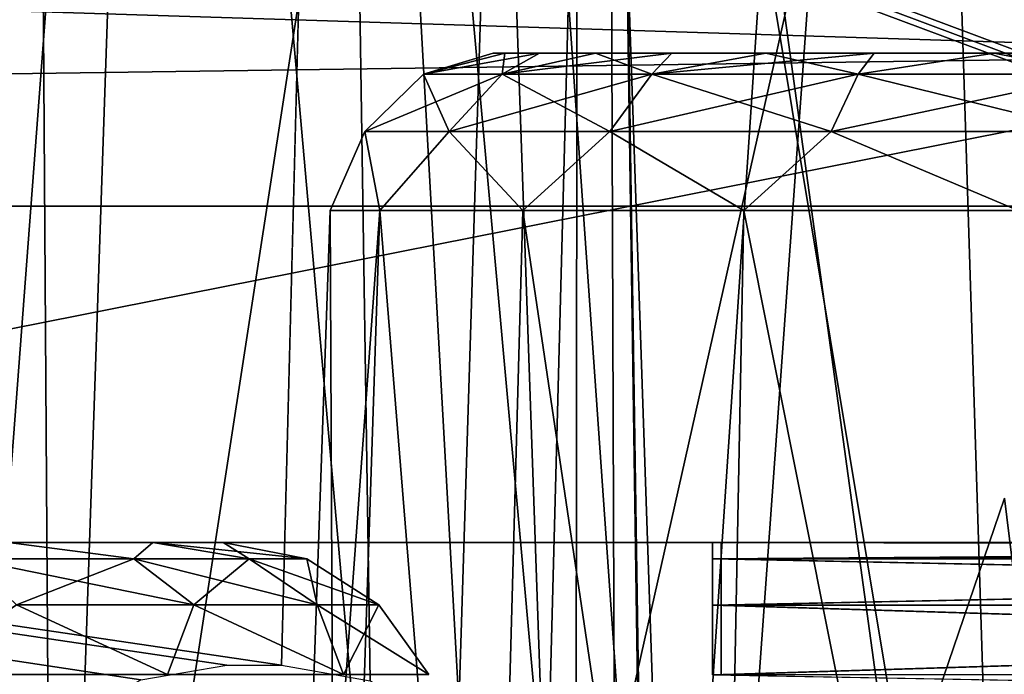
# Model space of a CAD drawing. Header units: millimetres. Extents: x -75 to 75, y -5 to 37.
# Tile 148 of 175: x 54.28 to 57.3, y 5.6 to 7.6. Entities that reach past the tile are written whole.
import ezdxf

# ---------------------------------------------------------------- set-up
doc = ezdxf.new("R2010")
doc.units = ezdxf.units.MM
doc.header["$LTSCALE"] = 101.851852
for name, color, linetype in [('106', 7, 'CONTINUOUS'), ('110', 7, 'CONTINUOUS'), ('14', 7, 'CONTINUOUS'), ('153', 7, 'CONTINUOUS'), ('157', 7, 'CONTINUOUS'), ('16', 7, 'CONTINUOUS'), ('161', 7, 'CONTINUOUS'), ('173', 7, 'CONTINUOUS'), ('175', 7, 'CONTINUOUS'), ('187', 7, 'CONTINUOUS'), ('197', 7, 'CONTINUOUS'), ('212', 7, 'CONTINUOUS'), ('223', 7, 'CONTINUOUS'), ('224', 7, 'CONTINUOUS'), ('225', 7, 'CONTINUOUS'), ('226', 7, 'CONTINUOUS'), ('238', 7, 'CONTINUOUS'), ('239', 7, 'CONTINUOUS'), ('240', 7, 'CONTINUOUS'), ('241', 7, 'CONTINUOUS'), ('285', 7, 'CONTINUOUS'), ('49', 7, 'CONTINUOUS'), ('51', 7, 'CONTINUOUS'), ('6', 7, 'CONTINUOUS'), ('8', 7, 'CONTINUOUS')]:
    doc.layers.add(name, color=color, linetype=linetype)

msp = doc.modelspace()

# ---------------------------------------------------------------- linework, layer by layer
at = {"layer": '106', "color": 251, "linetype": 'Continuous', "true_color": 0x464b4f}
for points in [[(54.6895, 6, 14.6421), (54.2463, 6, -41.3687), (54.2463, 6, 15.3687), (54.6895, 6, 14.6421)], [(54.6895, 6, -40.6421), (54.2463, 6, -41.3687), (54.6895, 6, 14.6421), (54.6895, 6, -40.6421)], [(54.9045, 6, -39.8187), (54.6895, 6, -40.6421), (54.922, 6, -22.9569), (54.9045, 6, -39.8187)], [(54.9045, 6, 13.8187), (54.6895, 6, -40.6421), (54.6895, 6, 14.6421), (54.9045, 6, 13.8187)], [(54.9045, 6, 13.8187), (54.922, 6, -3.0431), (54.6895, 6, -40.6421), (54.9045, 6, 13.8187)], [(54.922, 6, -20.0431), (54.922, 6, -22.9569), (54.6895, 6, -40.6421), (54.922, 6, -20.0431)], [(54.922, 6, -5.9569), (54.6895, 6, -40.6421), (54.922, 6, -3.0431), (54.922, 6, -5.9569)], [(54.922, 6, -5.9569), (54.922, 6, -20.0431), (54.6895, 6, -40.6421), (54.922, 6, -5.9569)], [(54.922, 6, -37.0431), (54.9045, 6, -39.8187), (54.922, 6, -22.9569), (54.922, 6, -37.0431)], [(54.9876, 6, -37.4459), (54.9045, 6, -39.8187), (54.922, 6, -37.0431), (54.9876, 6, -37.4459)], [(55.0454, 6, -39.3604), (54.9045, 6, -39.8187), (54.9876, 6, -37.4459), (55.0454, 6, -39.3604)], [(54.922, 6, 11.0431), (54.922, 6, -3.0431), (54.9045, 6, 13.8187), (54.922, 6, 11.0431)], [(55.0454, 6, 13.3604), (54.922, 6, 11.0431), (54.9045, 6, 13.8187), (55.0454, 6, 13.3604)], [(54.9876, 6, -20.4459), (54.922, 6, -22.9569), (54.922, 6, -20.0431), (54.9876, 6, -20.4459)], [(54.9876, 6, -22.5541), (54.922, 6, -22.9569), (54.9876, 6, -20.4459), (54.9876, 6, -22.5541)], [(54.9876, 6, -5.5541), (54.922, 6, -5.9569), (54.9876, 6, -3.4459), (54.9876, 6, -5.5541)], [(54.9876, 6, 11.4459), (54.922, 6, 11.0431), (55.0454, 6, 13.3604), (54.9876, 6, 11.4459)], [(54.9876, 6, -3.4459), (54.922, 6, -5.9569), (54.922, 6, -3.0431), (54.9876, 6, -3.4459)], [(55.1837, 6, -20.8182), (54.9876, 6, -22.5541), (54.9876, 6, -20.4459), (55.1837, 6, -20.8182)], [(55.1836, 6, -22.1818), (54.9876, 6, -22.5541), (55.1837, 6, -20.8182), (55.1836, 6, -22.1818)], [(55.1837, 6, -3.8182), (54.9876, 6, -5.5541), (54.9876, 6, -3.4459), (55.1837, 6, -3.8182)], [(55.1836, 6, -5.1818), (54.9876, 6, -5.5541), (55.1837, 6, -3.8182), (55.1836, 6, -5.1818)], [(55.1837, 6, -37.8182), (55.0454, 6, -39.3604), (54.9876, 6, -37.4459), (55.1837, 6, -37.8182)], [(55.1836, 6, 11.8182), (54.9876, 6, 11.4459), (55.0454, 6, 13.3604), (55.1836, 6, 11.8182)], [(55.3604, 6, -38.9652), (55.0454, 6, -39.3604), (55.1837, 6, -37.8182), (55.3604, 6, -38.9652)], [(55.3604, 6, 12.9652), (55.1836, 6, 11.8182), (55.0454, 6, 13.3604), (55.3604, 6, 12.9652)], [(55.5049, 6, -21.1278), (55.1836, 6, -22.1818), (55.1837, 6, -20.8182), (55.5049, 6, -21.1278)], [(55.5048, 6, -21.8722), (55.1836, 6, -22.1818), (55.5049, 6, -21.1278), (55.5048, 6, -21.8722)], [(55.5049, 6, -4.1278), (55.1836, 6, -5.1818), (55.1837, 6, -3.8182), (55.5049, 6, -4.1278)], [(55.5048, 6, -4.8722), (55.1836, 6, -5.1818), (55.5049, 6, -4.1278), (55.5048, 6, -4.8722)], [(55.5048, 6, 12.1278), (55.1836, 6, 11.8182), (55.3604, 6, 12.9652), (55.5048, 6, 12.1278)], [(55.5049, 6, -38.1278), (55.3604, 6, -38.9652), (55.1837, 6, -37.8182), (55.5049, 6, -38.1278)], [(55.8311, 6, -38.6884), (55.3604, 6, -38.9652), (55.5049, 6, -38.1278), (55.8311, 6, -38.6884)], [(55.8311, 6, 12.6884), (55.5048, 6, 12.1278), (55.3604, 6, 12.9652), (55.8311, 6, 12.6884)], [(55.9338, 6, -21.3378), (55.5048, 6, -21.8722), (55.5049, 6, -21.1278), (55.9338, 6, -21.3378)], [(55.9338, 6, -21.6622), (55.5048, 6, -21.8722), (55.9338, 6, -21.3378), (55.9338, 6, -21.6622)], [(55.9338, 6, -4.3378), (55.5048, 6, -4.8722), (55.5049, 6, -4.1278), (55.9338, 6, -4.3378)], [(55.9338, 6, -4.6622), (55.5048, 6, -4.8722), (55.9338, 6, -4.3378), (55.9338, 6, -4.6622)], [(55.9338, 6, 12.3378), (55.5048, 6, 12.1278), (55.8311, 6, 12.6884), (55.9338, 6, 12.3378)], [(55.9338, 6, -38.3378), (55.8311, 6, -38.6884), (55.5049, 6, -38.1278), (55.9338, 6, -38.3378)], [(56.4048, 6, -38.5869), (55.8311, 6, -38.6884), (55.9338, 6, -38.3378), (56.4048, 6, -38.5869)], [(56.4048, 6, 12.5869), (55.9338, 6, 12.3378), (55.8311, 6, 12.6884), (56.4048, 6, 12.5869)], [(56.4314, 6, -21.4131), (55.9338, 6, -21.6622), (55.9338, 6, -21.3378), (56.4314, 6, -21.4131)], [(56.4314, 6, -21.5869), (55.9338, 6, -21.6622), (56.4314, 6, -21.4131), (56.4314, 6, -21.5869)], [(56.4314, 6, -4.4131), (55.9338, 6, -4.6622), (55.9338, 6, -4.3378), (56.4314, 6, -4.4131)], [(56.4314, 6, -4.5869), (55.9338, 6, -4.6622), (56.4314, 6, -4.4131), (56.4314, 6, -4.5869)], [(56.4314, 6, -38.4131), (56.4048, 6, -38.5869), (55.9338, 6, -38.3378), (56.4314, 6, -38.4131)], [(56.4314, 6, 12.4131), (55.9338, 6, 12.3378), (56.4048, 6, 12.5869), (56.4314, 6, 12.4131)], [(63.2325, 6, -38.4131), (56.4048, 6, -38.5869), (56.4314, 6, -38.4131), (63.2325, 6, -38.4131)], [(63.2325, 6, -38.5869), (56.4048, 6, -38.5869), (63.2325, 6, -38.4131), (63.2325, 6, -38.5869)], [(63.2325, 6, 12.5869), (56.4314, 6, 12.4131), (56.4048, 6, 12.5869), (63.2325, 6, 12.5869)], [(63.2325, 6, -21.4131), (56.4314, 6, -21.5869), (56.4314, 6, -21.4131), (63.2325, 6, -21.4131)], [(63.2325, 6, -21.5869), (56.4314, 6, -21.5869), (63.2325, 6, -21.4131), (63.2325, 6, -21.5869)], [(63.2325, 6, -4.4131), (56.4314, 6, -4.5869), (56.4314, 6, -4.4131), (63.2325, 6, -4.4131)], [(63.2325, 6, -4.5869), (56.4314, 6, -4.5869), (63.2325, 6, -4.4131), (63.2325, 6, -4.5869)], [(63.2325, 6, 12.4131), (56.4314, 6, 12.4131), (63.2325, 6, 12.5869), (63.2325, 6, 12.4131)]]:
    msp.add_3dface(points, dxfattribs=at)
at = {"layer": '110', "color": 251, "linetype": 'Continuous', "true_color": 0x464b4f}
for points in [[(55.2331, 7.0174, 80), (55.3849, 7.0174, 79.0963), (55.0922, 2.9826, 80), (55.2331, 7.0174, 80)], [(55.0922, 2.9826, 80), (55.3849, 7.0174, 79.0963), (55.2515, 2.9826, 79.0509), (55.0922, 2.9826, 80)], [(55.2515, 2.9826, 80.9491), (55.2331, 7.0174, 80), (55.0922, 2.9826, 80), (55.2515, 2.9826, 80.9491)], [(55.3849, 7.0174, 80.9037), (55.2331, 7.0174, 80), (55.2515, 2.9826, 80.9491), (55.3849, 7.0174, 80.9037)], [(55.2515, 2.9826, 79.0509), (55.3849, 7.0174, 79.0963), (55.7118, 2.9826, 78.2058), (55.2515, 2.9826, 79.0509)], [(55.7118, 2.9826, 81.7942), (55.3849, 7.0174, 80.9037), (55.2515, 2.9826, 80.9491), (55.7118, 2.9826, 81.7942)], [(55.3849, 7.0174, 79.0963), (55.8234, 7.0174, 78.2918), (55.7118, 2.9826, 78.2058), (55.3849, 7.0174, 79.0963)], [(55.8234, 7.0174, 81.7082), (55.3849, 7.0174, 80.9037), (55.7118, 2.9826, 81.7942), (55.8234, 7.0174, 81.7082)], [(55.7118, 2.9826, 78.2058), (55.8234, 7.0174, 78.2918), (56.4227, 2.9826, 77.5572), (55.7118, 2.9826, 78.2058)], [(56.4227, 2.9826, 82.4428), (55.8234, 7.0174, 81.7082), (55.7118, 2.9826, 81.7942), (56.4227, 2.9826, 82.4428)], [(55.8234, 7.0174, 78.2918), (56.5007, 7.0174, 77.6746), (56.4227, 2.9826, 77.5572), (55.8234, 7.0174, 78.2918)], [(56.5007, 7.0174, 82.3254), (55.8234, 7.0174, 81.7082), (56.4227, 2.9826, 82.4428), (56.5007, 7.0174, 82.3254)], [(57.3064, 2.9826, 82.8238), (56.5007, 7.0174, 82.3254), (56.4227, 2.9826, 82.4428), (57.3064, 2.9826, 82.8238)], [(56.4227, 2.9826, 77.5572), (56.5007, 7.0174, 77.6746), (57.3064, 2.9826, 77.1762), (56.4227, 2.9826, 77.5572)], [(57.3424, 7.0174, 82.6876), (56.5007, 7.0174, 82.3254), (57.3064, 2.9826, 82.8238), (57.3424, 7.0174, 82.6876)], [(56.5007, 7.0174, 77.6746), (57.3424, 7.0174, 77.3124), (57.3064, 2.9826, 77.1762), (56.5007, 7.0174, 77.6746)]]:
    msp.add_3dface(points, dxfattribs=at)
at = {"layer": '14', "color": 251, "linetype": 'Continuous', "true_color": 0x565d62}
for points in [[(-58.6077, 7.0323, 96.607), (-58.9411, 32.5, 96.9404), (58.9411, 32.5, 96.9404), (-58.6077, 7.0323, 96.607)], [(-58.5539, 7.0314, 96.607), (-58.6077, 7.0323, 96.607), (58.9411, 32.5, 96.9404), (-58.5539, 7.0314, 96.607)], [(-58.5, 7.0311, 96.607), (-58.5539, 7.0314, 96.607), (58.9411, 32.5, 96.9404), (-58.5, 7.0311, 96.607)], [(-2.3593, 18.0402, 96.7511), (-58.5, 7.0311, 96.607), (58.9411, 32.5, 96.9404), (-2.3593, 18.0402, 96.7511)], [(2.5034, 7.0311, 96.607), (2.3593, 18.0402, 96.7511), (58.9411, 32.5, 96.9404), (2.5034, 7.0311, 96.607)], [(58.5, 7.0311, 96.607), (2.5034, 7.0311, 96.607), (58.9411, 32.5, 96.9404), (58.5, 7.0311, 96.607)]]:
    msp.add_3dface(points, dxfattribs=at)
at = {"layer": '153', "color": 251, "linetype": 'Continuous', "true_color": 0x464b4f}
for points in [[(58.5, 12.2105, 93.7391), (58.5, 7.4962, 93.5745), (49.483, 7.7807, 93.5844), (58.5, 12.2105, 93.7391)], [(49.483, 7.7807, 93.5844), (58.5, 7.4962, 93.5745), (48.4521, 7.3559, 93.5696), (49.483, 7.7807, 93.5844)], [(48.4521, 7.3559, 93.5696), (58.5, 7.4962, 93.5745), (34.7426, 2.7895, 93.4101), (48.4521, 7.3559, 93.5696)], [(58.5, 7.4962, 93.5745), (58.5, 2.7895, 93.4101), (34.7426, 2.7895, 93.4101), (58.5, 7.4962, 93.5745)]]:
    msp.add_3dface(points, dxfattribs=at)
at = {"layer": '157', "color": 251, "linetype": 'Continuous', "true_color": 0x464b4f}
for points in [[(53.994, 2.7895, 57), (54.7067, 12.2105, 53.6373), (54.3861, 2.7895, 53.5632), (53.994, 2.7895, 57)], [(54.323, 12.2105, 57), (54.7067, 12.2105, 53.6373), (53.994, 2.7895, 57), (54.323, 12.2105, 57)], [(54.3861, 2.7895, 60.4368), (54.323, 12.2105, 57), (53.994, 2.7895, 57), (54.3861, 2.7895, 60.4368)], [(54.7067, 12.2105, 60.3627), (54.323, 12.2105, 57), (54.3861, 2.7895, 60.4368), (54.7067, 12.2105, 60.3627)], [(55.5424, 2.7895, 63.6969), (54.7067, 12.2105, 60.3627), (54.3861, 2.7895, 60.4368), (55.5424, 2.7895, 63.6969)], [(54.7067, 12.2105, 53.6373), (55.838, 12.2105, 50.4476), (54.3861, 2.7895, 53.5632), (54.7067, 12.2105, 53.6373)], [(54.3861, 2.7895, 53.5632), (55.838, 12.2105, 50.4476), (55.5424, 2.7895, 50.3031), (54.3861, 2.7895, 53.5632)], [(55.838, 12.2105, 63.5524), (54.7067, 12.2105, 60.3627), (55.5424, 2.7895, 63.6969), (55.838, 12.2105, 63.5524)], [(55.5424, 2.7895, 50.3031), (57.6588, 12.2105, 47.5946), (57.4034, 2.7895, 47.3873), (55.5424, 2.7895, 50.3031)], [(57.4034, 2.7895, 66.6127), (55.838, 12.2105, 63.5524), (55.5424, 2.7895, 63.6969), (57.4034, 2.7895, 66.6127)], [(55.838, 12.2105, 50.4476), (57.6588, 12.2105, 47.5946), (55.5424, 2.7895, 50.3031), (55.838, 12.2105, 50.4476)], [(57.6588, 12.2105, 66.4054), (55.838, 12.2105, 63.5524), (57.4034, 2.7895, 66.6127), (57.6588, 12.2105, 66.4054)]]:
    msp.add_3dface(points, dxfattribs=at)
at = {"layer": '16', "color": 251, "linetype": 'Continuous', "true_color": 0x565d62}
for points in [[(58.6077, 7.0323, -96.607), (58.9411, 32.5, -96.9404), (2.487, 28.0402, -96.882), (58.6077, 7.0323, -96.607)], [(2.9458, 7.0311, -96.607), (58.5, 7.0311, -96.607), (2.487, 28.0402, -96.882), (2.9458, 7.0311, -96.607)], [(58.5, 7.0311, -96.607), (58.5539, 7.0314, -96.607), (2.487, 28.0402, -96.882), (58.5, 7.0311, -96.607)], [(58.5539, 7.0314, -96.607), (58.6077, 7.0323, -96.607), (2.487, 28.0402, -96.882), (58.5539, 7.0314, -96.607)]]:
    msp.add_3dface(points, dxfattribs=at)
at = {"layer": '161', "color": 251, "linetype": 'Continuous', "true_color": 0x464b4f}
for points in [[(54.3861, 2.7895, -53.5632), (54.323, 12.2105, -57), (53.994, 2.7895, -57), (54.3861, 2.7895, -53.5632)], [(53.994, 2.7895, -57), (54.7067, 12.2105, -60.3627), (54.3861, 2.7895, -60.4368), (53.994, 2.7895, -57)], [(54.323, 12.2105, -57), (54.7067, 12.2105, -60.3627), (53.994, 2.7895, -57), (54.323, 12.2105, -57)], [(54.7067, 12.2105, -53.6373), (54.323, 12.2105, -57), (54.3861, 2.7895, -53.5632), (54.7067, 12.2105, -53.6373)], [(54.3861, 2.7895, -60.4368), (55.838, 12.2105, -63.5524), (55.5424, 2.7895, -63.6969), (54.3861, 2.7895, -60.4368)], [(54.7067, 12.2105, -60.3627), (55.838, 12.2105, -63.5524), (54.3861, 2.7895, -60.4368), (54.7067, 12.2105, -60.3627)], [(55.5424, 2.7895, -50.3031), (54.7067, 12.2105, -53.6373), (54.3861, 2.7895, -53.5632), (55.5424, 2.7895, -50.3031)], [(55.838, 12.2105, -50.4476), (54.7067, 12.2105, -53.6373), (55.5424, 2.7895, -50.3031), (55.838, 12.2105, -50.4476)], [(55.5424, 2.7895, -63.6969), (57.6588, 12.2105, -66.4054), (57.4034, 2.7895, -66.6127), (55.5424, 2.7895, -63.6969)], [(55.838, 12.2105, -63.5524), (57.6588, 12.2105, -66.4054), (55.5424, 2.7895, -63.6969), (55.838, 12.2105, -63.5524)], [(57.4034, 2.7895, -47.3873), (55.838, 12.2105, -50.4476), (55.5424, 2.7895, -50.3031), (57.4034, 2.7895, -47.3873)], [(57.6588, 12.2105, -47.5946), (55.838, 12.2105, -50.4476), (57.4034, 2.7895, -47.3873), (57.6588, 12.2105, -47.5946)]]:
    msp.add_3dface(points, dxfattribs=at)
at = {"layer": '173', "color": 251, "linetype": 'Continuous', "true_color": 0x464b4f}
for points in [[(55.9945, 12.2105, 60.0649), (55.9839, 2.5, 57), (55.6448, 12.2105, 57), (55.9945, 12.2105, 60.0649)], [(55.9839, 2.5, 57), (56.3249, 2.5, 54.0115), (55.6448, 12.2105, 57), (55.9839, 2.5, 57)], [(55.6448, 12.2105, 57), (56.3249, 2.5, 54.0115), (55.9945, 12.2105, 53.9351), (55.6448, 12.2105, 57)], [(56.3249, 2.5, 59.9885), (55.9839, 2.5, 57), (55.9945, 12.2105, 60.0649), (56.3249, 2.5, 59.9885)], [(56.3249, 2.5, 54.0115), (57.3303, 2.5, 51.1766), (55.9945, 12.2105, 53.9351), (56.3249, 2.5, 54.0115)], [(55.9945, 12.2105, 53.9351), (57.3303, 2.5, 51.1766), (57.0256, 12.2105, 51.0278), (55.9945, 12.2105, 53.9351)], [(57.0256, 12.2105, 62.9722), (56.3249, 2.5, 59.9885), (55.9945, 12.2105, 60.0649), (57.0256, 12.2105, 62.9722)], [(57.3303, 2.5, 62.8234), (56.3249, 2.5, 59.9885), (57.0256, 12.2105, 62.9722), (57.3303, 2.5, 62.8234)], [(57.3303, 2.5, 51.1766), (58.9486, 2.5, 48.6411), (57.0256, 12.2105, 51.0278), (57.3303, 2.5, 51.1766)], [(58.6852, 12.2105, 65.5725), (57.3303, 2.5, 62.8234), (57.0256, 12.2105, 62.9722), (58.6852, 12.2105, 65.5725)], [(57.0256, 12.2105, 51.0278), (58.9486, 2.5, 48.6411), (58.6852, 12.2105, 48.4275), (57.0256, 12.2105, 51.0278)]]:
    msp.add_3dface(points, dxfattribs=at)
at = {"layer": '175', "color": 251, "linetype": 'Continuous', "true_color": 0x464b4f}
for points in [[(55.9945, 12.2105, -53.9351), (55.9839, 2.5, -57), (55.6448, 12.2105, -57), (55.9945, 12.2105, -53.9351)], [(55.9839, 2.5, -57), (56.3249, 2.5, -59.9885), (55.6448, 12.2105, -57), (55.9839, 2.5, -57)], [(55.6448, 12.2105, -57), (56.3249, 2.5, -59.9885), (55.9945, 12.2105, -60.0649), (55.6448, 12.2105, -57)], [(56.3249, 2.5, -54.0115), (55.9839, 2.5, -57), (55.9945, 12.2105, -53.9351), (56.3249, 2.5, -54.0115)], [(56.3249, 2.5, -59.9885), (57.3303, 2.5, -62.8234), (55.9945, 12.2105, -60.0649), (56.3249, 2.5, -59.9885)], [(55.9945, 12.2105, -60.0649), (57.3303, 2.5, -62.8234), (57.0256, 12.2105, -62.9722), (55.9945, 12.2105, -60.0649)], [(57.0256, 12.2105, -51.0278), (56.3249, 2.5, -54.0115), (55.9945, 12.2105, -53.9351), (57.0256, 12.2105, -51.0278)], [(57.3303, 2.5, -51.1766), (56.3249, 2.5, -54.0115), (57.0256, 12.2105, -51.0278), (57.3303, 2.5, -51.1766)], [(57.0256, 12.2105, -62.9722), (58.9486, 2.5, -65.3589), (58.6852, 12.2105, -65.5725), (57.0256, 12.2105, -62.9722)], [(57.3303, 2.5, -62.8234), (58.9486, 2.5, -65.3589), (57.0256, 12.2105, -62.9722), (57.3303, 2.5, -62.8234)], [(58.6852, 12.2105, -48.4275), (57.3303, 2.5, -51.1766), (57.0256, 12.2105, -51.0278), (58.6852, 12.2105, -48.4275)]]:
    msp.add_3dface(points, dxfattribs=at)
at = {"layer": '187', "color": 251, "linetype": 'Continuous', "true_color": 0x464b4f}
for points in [[(54.6313, 5.9505, 15.2864), (54.2463, 6, 15.3687), (54.1228, 5.9505, 15.8683), (54.6313, 5.9505, 15.2864)], [(54.6895, 6, 14.6421), (54.2463, 6, 15.3687), (54.6313, 5.9505, 15.2864), (54.6895, 6, 14.6421)], [(54.9845, 5.9505, 14.599), (54.6895, 6, 14.6421), (54.6313, 5.9505, 15.2864), (54.9845, 5.9505, 14.599)], [(54.9045, 6, 13.8187), (54.6895, 6, 14.6421), (55.1615, 5.9505, 13.8467), (54.9045, 6, 13.8187)], [(55.1615, 5.9505, 13.8467), (54.6895, 6, 14.6421), (54.9845, 5.9505, 14.599), (55.1615, 5.9505, 13.8467)], [(54.8151, 5.809, 15.4112), (54.1228, 5.9505, 15.8683), (54.271, 5.809, 16.0337), (54.8151, 5.809, 15.4112)], [(54.6313, 5.9505, 15.2864), (54.1228, 5.9505, 15.8683), (54.8151, 5.809, 15.4112), (54.6313, 5.9505, 15.2864)], [(55.1929, 5.809, 14.6758), (54.6313, 5.9505, 15.2864), (54.8151, 5.809, 15.4112), (55.1929, 5.809, 14.6758)], [(54.9845, 5.9505, 14.599), (54.6313, 5.9505, 15.2864), (55.1929, 5.809, 14.6758), (54.9845, 5.9505, 14.599)], [(55.3823, 5.809, 13.871), (54.9845, 5.9505, 14.599), (55.1929, 5.809, 14.6758), (55.3823, 5.809, 13.871)], [(55.1615, 5.9505, 13.8467), (54.9845, 5.9505, 14.599), (55.3823, 5.809, 13.871), (55.1615, 5.9505, 13.8467)], [(53.9627, 5.5958, 16.4657), (54.7341, 5.5958, 15.7744), (54.271, 5.809, 16.0337), (53.9627, 5.5958, 16.4657)], [(54.7341, 5.5958, 15.7744), (54.8151, 5.809, 15.4112), (54.271, 5.809, 16.0337), (54.7341, 5.5958, 15.7744)], [(54.7341, 5.5958, 15.7744), (55.2735, 5.5958, 14.89), (54.8151, 5.809, 15.4112), (54.7341, 5.5958, 15.7744)], [(55.2735, 5.5958, 14.89), (55.1929, 5.809, 14.6758), (54.8151, 5.809, 15.4112), (55.2735, 5.5958, 14.89)], [(55.5352, 5.5958, 13.8877), (55.3823, 5.809, 13.871), (55.1929, 5.809, 14.6758), (55.5352, 5.5958, 13.8877)], [(55.2735, 5.5958, 14.89), (55.5352, 5.5958, 13.8877), (55.1929, 5.809, 14.6758), (55.2735, 5.5958, 14.89)]]:
    msp.add_3dface(points, dxfattribs=at)
at = {"layer": '197', "color": 251, "linetype": 'Continuous', "true_color": 0x464b4f}
for points in [[(54.1228, 5.9505, -41.8683), (54.2463, 6, -41.3687), (54.6313, 5.9505, -41.2864), (54.1228, 5.9505, -41.8683)], [(54.2463, 6, -41.3687), (54.6895, 6, -40.6421), (54.6313, 5.9505, -41.2864), (54.2463, 6, -41.3687)], [(54.6313, 5.9505, -41.2864), (54.6895, 6, -40.6421), (54.9845, 5.9505, -40.599), (54.6313, 5.9505, -41.2864)], [(54.6895, 6, -40.6421), (54.9045, 6, -39.8187), (54.9845, 5.9505, -40.599), (54.6895, 6, -40.6421)], [(54.9845, 5.9505, -40.599), (54.9045, 6, -39.8187), (55.1615, 5.9505, -39.8467), (54.9845, 5.9505, -40.599)], [(54.1228, 5.9505, -41.8683), (54.6313, 5.9505, -41.2864), (54.271, 5.809, -42.0337), (54.1228, 5.9505, -41.8683)], [(54.271, 5.809, -42.0337), (54.6313, 5.9505, -41.2864), (54.8151, 5.809, -41.4112), (54.271, 5.809, -42.0337)], [(54.6313, 5.9505, -41.2864), (54.9845, 5.9505, -40.599), (54.8151, 5.809, -41.4112), (54.6313, 5.9505, -41.2864)], [(54.8151, 5.809, -41.4112), (54.9845, 5.9505, -40.599), (55.1929, 5.809, -40.6758), (54.8151, 5.809, -41.4112)], [(54.9845, 5.9505, -40.599), (55.1615, 5.9505, -39.8467), (55.1929, 5.809, -40.6758), (54.9845, 5.9505, -40.599)], [(55.1929, 5.809, -40.6758), (55.1615, 5.9505, -39.8467), (55.3823, 5.809, -39.871), (55.1929, 5.809, -40.6758)], [(54.7341, 5.5958, -41.7744), (53.9627, 5.5958, -42.4657), (54.271, 5.809, -42.0337), (54.7341, 5.5958, -41.7744)], [(54.7341, 5.5958, -41.7744), (54.271, 5.809, -42.0337), (54.8151, 5.809, -41.4112), (54.7341, 5.5958, -41.7744)], [(55.2735, 5.5958, -40.89), (54.7341, 5.5958, -41.7744), (54.8151, 5.809, -41.4112), (55.2735, 5.5958, -40.89)], [(55.2735, 5.5958, -40.89), (54.8151, 5.809, -41.4112), (55.1929, 5.809, -40.6758), (55.2735, 5.5958, -40.89)], [(55.2735, 5.5958, -40.89), (55.1929, 5.809, -40.6758), (55.3823, 5.809, -39.871), (55.2735, 5.5958, -40.89)], [(55.5352, 5.5958, -39.8877), (55.2735, 5.5958, -40.89), (55.3823, 5.809, -39.871), (55.5352, 5.5958, -39.8877)]]:
    msp.add_3dface(points, dxfattribs=at)
at = {"layer": '212', "color": 251, "linetype": 'Continuous', "true_color": 0x464b4f}
for points in [[(54.9162, 5.6242, -93.5091), (55.0838, 5.6242, -93.5091), (10.3562, 12.2105, -93.7391), (54.9162, 5.6242, -93.5091)], [(10.3562, 12.2105, -93.7391), (55.0838, 5.6242, -93.5091), (55.2537, 12.2105, -93.7391), (10.3562, 12.2105, -93.7391)], [(54.6527, 5.5791, -93.5075), (54.9162, 5.6242, -93.5091), (10.3562, 12.2105, -93.7391), (54.6527, 5.5791, -93.5075)], [(54.3735, 5.4232, -93.5021), (54.6527, 5.5791, -93.5075), (10.3562, 12.2105, -93.7391), (54.3735, 5.4232, -93.5021)], [(54.104, 5.1245, -93.4916), (54.3735, 5.4232, -93.5021), (10.3562, 12.2105, -93.7391), (54.104, 5.1245, -93.4916)], [(55.0838, 5.6242, -93.5091), (55.3557, 5.5761, -93.5074), (55.2537, 12.2105, -93.7391), (55.0838, 5.6242, -93.5091)], [(55.6319, 5.4188, -93.5019), (55.8963, 5.1241, -93.4916), (55.2537, 12.2105, -93.7391), (55.6319, 5.4188, -93.5019)], [(55.2537, 12.2105, -93.7391), (55.8963, 5.1241, -93.4916), (56.0803, 12.0808, -93.7346), (55.2537, 12.2105, -93.7391)], [(55.3557, 5.5761, -93.5074), (55.6319, 5.4188, -93.5019), (55.2537, 12.2105, -93.7391), (55.3557, 5.5761, -93.5074)], [(55.8963, 5.1241, -93.4916), (56.1061, 4.6713, -93.4758), (56.0803, 12.0808, -93.7346), (55.8963, 5.1241, -93.4916)], [(56.1967, 4.0893, -93.4555), (56.2194, 2.7895, -93.4101), (56.0803, 12.0808, -93.7346), (56.1967, 4.0893, -93.4555)], [(56.0803, 12.0808, -93.7346), (56.2194, 2.7895, -93.4101), (56.8159, 11.7126, -93.7217), (56.0803, 12.0808, -93.7346)], [(56.1061, 4.6713, -93.4758), (56.1967, 4.0893, -93.4555), (56.0803, 12.0808, -93.7346), (56.1061, 4.6713, -93.4758)], [(56.2194, 2.7895, -93.4101), (58.5, 2.7895, -93.4101), (56.8159, 11.7126, -93.7217), (56.2194, 2.7895, -93.4101)], [(56.8159, 11.7126, -93.7217), (58.5, 2.7895, -93.4101), (57.4066, 11.1399, -93.7017), (56.8159, 11.7126, -93.7217)]]:
    msp.add_3dface(points, dxfattribs=at)
at = {"layer": '223', "color": 251, "linetype": 'Continuous', "true_color": 0x464b4f}
for points in [[(63.23, 5.9505, 12.8455), (63.2325, 6, 12.5869), (56.4048, 5.9503, 12.846), (63.23, 5.9505, 12.8455)], [(63.2325, 6, 12.5869), (56.4048, 6, 12.5869), (56.4048, 5.9503, 12.846), (63.2325, 6, 12.5869)], [(63.223, 5.8093, 13.0671), (63.23, 5.9505, 12.8455), (56.4048, 5.9503, 12.846), (63.223, 5.8093, 13.0671)], [(56.4048, 5.8082, 13.0683), (63.223, 5.8093, 13.0671), (56.4048, 5.9503, 12.846), (56.4048, 5.8082, 13.0683)], [(63.2124, 5.5962, 13.2211), (63.223, 5.8093, 13.0671), (56.4048, 5.8082, 13.0683), (63.2124, 5.5962, 13.2211)], [(56.4048, 5.5939, 13.2222), (63.2124, 5.5962, 13.2211), (56.4048, 5.8082, 13.0683), (56.4048, 5.5939, 13.2222)], [(63.2061, 5.4715, 13.2656), (63.2124, 5.5962, 13.2211), (56.4048, 5.5939, 13.2222), (63.2061, 5.4715, 13.2656)]]:
    msp.add_3dface(points, dxfattribs=at)
at = {"layer": '224', "color": 251, "linetype": 'Continuous', "true_color": 0x464b4f}
for points in [[(56.4314, 6, 12.4131), (63.2319, 5.987, 12.2787), (56.4314, 5.9503, 12.154), (56.4314, 6, 12.4131)], [(56.4314, 6, 12.4131), (63.2325, 6, 12.4131), (63.2319, 5.987, 12.2787), (56.4314, 6, 12.4131)], [(63.2319, 5.987, 12.2787), (63.23, 5.9494, 12.1518), (56.4314, 5.9503, 12.154), (63.2319, 5.987, 12.2787)], [(56.4314, 5.9503, 12.154), (63.23, 5.9494, 12.1518), (56.4314, 5.8082, 11.9317), (56.4314, 5.9503, 12.154)], [(63.23, 5.9494, 12.1518), (63.2229, 5.8073, 11.9307), (56.4314, 5.8082, 11.9317), (63.23, 5.9494, 12.1518)], [(56.4314, 5.8082, 11.9317), (63.2229, 5.8073, 11.9307), (56.4314, 5.5939, 11.7778), (56.4314, 5.8082, 11.9317)], [(63.2229, 5.8073, 11.9307), (63.2122, 5.5936, 11.7777), (56.4314, 5.5939, 11.7778), (63.2229, 5.8073, 11.9307)]]:
    msp.add_3dface(points, dxfattribs=at)
at = {"layer": '225', "color": 251, "linetype": 'Continuous', "true_color": 0x464b4f}
for points in [[(63.23, 5.9505, -4.1545), (63.2325, 6, -4.4131), (56.4314, 5.9503, -4.154), (63.23, 5.9505, -4.1545)], [(63.2325, 6, -4.4131), (56.4314, 6, -4.4131), (56.4314, 5.9503, -4.154), (63.2325, 6, -4.4131)], [(63.223, 5.8093, -3.9329), (63.23, 5.9505, -4.1545), (56.4314, 5.9503, -4.154), (63.223, 5.8093, -3.9329)], [(56.4314, 5.8082, -3.9317), (63.223, 5.8093, -3.9329), (56.4314, 5.9503, -4.154), (56.4314, 5.8082, -3.9317)], [(63.2124, 5.5962, -3.7789), (63.223, 5.8093, -3.9329), (56.4314, 5.8082, -3.9317), (63.2124, 5.5962, -3.7789)], [(56.4314, 5.5939, -3.7778), (63.2124, 5.5962, -3.7789), (56.4314, 5.8082, -3.9317), (56.4314, 5.5939, -3.7778)], [(63.2061, 5.4715, -3.7344), (63.2124, 5.5962, -3.7789), (56.4314, 5.5939, -3.7778), (63.2061, 5.4715, -3.7344)]]:
    msp.add_3dface(points, dxfattribs=at)
at = {"layer": '226', "color": 251, "linetype": 'Continuous', "true_color": 0x464b4f}
for points in [[(56.4314, 6, -4.5869), (63.2319, 5.987, -4.7213), (56.4314, 5.9503, -4.846), (56.4314, 6, -4.5869)], [(56.4314, 6, -4.5869), (63.2325, 6, -4.5869), (63.2319, 5.987, -4.7213), (56.4314, 6, -4.5869)], [(63.2319, 5.987, -4.7213), (63.23, 5.9494, -4.8482), (56.4314, 5.9503, -4.846), (63.2319, 5.987, -4.7213)], [(56.4314, 5.9503, -4.846), (63.23, 5.9494, -4.8482), (56.4314, 5.8082, -5.0683), (56.4314, 5.9503, -4.846)], [(63.23, 5.9494, -4.8482), (63.2229, 5.8073, -5.0693), (56.4314, 5.8082, -5.0683), (63.23, 5.9494, -4.8482)], [(56.4314, 5.8082, -5.0683), (63.2229, 5.8073, -5.0693), (56.4314, 5.5939, -5.2222), (56.4314, 5.8082, -5.0683)], [(63.2229, 5.8073, -5.0693), (63.2122, 5.5936, -5.2223), (56.4314, 5.5939, -5.2222), (63.2229, 5.8073, -5.0693)]]:
    msp.add_3dface(points, dxfattribs=at)
at = {"layer": '238', "color": 251, "linetype": 'Continuous', "true_color": 0x464b4f}
for points in [[(56.4048, 6, -38.5869), (63.2325, 6, -38.5869), (63.2319, 5.987, -38.7213), (56.4048, 6, -38.5869)], [(56.4048, 6, -38.5869), (63.2319, 5.987, -38.7213), (56.4048, 5.9503, -38.846), (56.4048, 6, -38.5869)], [(63.2319, 5.987, -38.7213), (63.23, 5.9494, -38.8482), (56.4048, 5.9503, -38.846), (63.2319, 5.987, -38.7213)], [(56.4048, 5.9503, -38.846), (63.23, 5.9494, -38.8482), (56.4048, 5.8082, -39.0683), (56.4048, 5.9503, -38.846)], [(63.23, 5.9494, -38.8482), (63.2229, 5.8073, -39.0693), (56.4048, 5.8082, -39.0683), (63.23, 5.9494, -38.8482)], [(56.4048, 5.8082, -39.0683), (63.2229, 5.8073, -39.0693), (56.4048, 5.5939, -39.2222), (56.4048, 5.8082, -39.0683)], [(63.2229, 5.8073, -39.0693), (63.2122, 5.5936, -39.2223), (56.4048, 5.5939, -39.2222), (63.2229, 5.8073, -39.0693)]]:
    msp.add_3dface(points, dxfattribs=at)
at = {"layer": '239', "color": 251, "linetype": 'Continuous', "true_color": 0x464b4f}
for points in [[(63.23, 5.9505, -38.1545), (63.2325, 6, -38.4131), (56.4314, 5.9503, -38.154), (63.23, 5.9505, -38.1545)], [(63.2325, 6, -38.4131), (56.4314, 6, -38.4131), (56.4314, 5.9503, -38.154), (63.2325, 6, -38.4131)], [(63.223, 5.8093, -37.9329), (63.23, 5.9505, -38.1545), (56.4314, 5.9503, -38.154), (63.223, 5.8093, -37.9329)], [(56.4314, 5.8082, -37.9317), (63.223, 5.8093, -37.9329), (56.4314, 5.9503, -38.154), (56.4314, 5.8082, -37.9317)], [(63.2124, 5.5962, -37.7789), (63.223, 5.8093, -37.9329), (56.4314, 5.8082, -37.9317), (63.2124, 5.5962, -37.7789)], [(56.4314, 5.5939, -37.7778), (63.2124, 5.5962, -37.7789), (56.4314, 5.8082, -37.9317), (56.4314, 5.5939, -37.7778)], [(63.2061, 5.4715, -37.7344), (63.2124, 5.5962, -37.7789), (56.4314, 5.5939, -37.7778), (63.2061, 5.4715, -37.7344)]]:
    msp.add_3dface(points, dxfattribs=at)
at = {"layer": '240', "color": 251, "linetype": 'Continuous', "true_color": 0x464b4f}
for points in [[(63.23, 5.9505, -21.1545), (63.2325, 6, -21.4131), (56.4314, 5.9503, -21.154), (63.23, 5.9505, -21.1545)], [(63.2325, 6, -21.4131), (56.4314, 6, -21.4131), (56.4314, 5.9503, -21.154), (63.2325, 6, -21.4131)], [(63.223, 5.8093, -20.9329), (63.23, 5.9505, -21.1545), (56.4314, 5.9503, -21.154), (63.223, 5.8093, -20.9329)], [(56.4314, 5.8082, -20.9317), (63.223, 5.8093, -20.9329), (56.4314, 5.9503, -21.154), (56.4314, 5.8082, -20.9317)], [(63.2124, 5.5962, -20.7789), (63.223, 5.8093, -20.9329), (56.4314, 5.8082, -20.9317), (63.2124, 5.5962, -20.7789)], [(56.4314, 5.5939, -20.7778), (63.2124, 5.5962, -20.7789), (56.4314, 5.8082, -20.9317), (56.4314, 5.5939, -20.7778)], [(63.2061, 5.4715, -20.7344), (63.2124, 5.5962, -20.7789), (56.4314, 5.5939, -20.7778), (63.2061, 5.4715, -20.7344)]]:
    msp.add_3dface(points, dxfattribs=at)
at = {"layer": '241', "color": 251, "linetype": 'Continuous', "true_color": 0x464b4f}
for points in [[(56.4314, 6, -21.5869), (63.2319, 5.987, -21.7213), (56.4314, 5.9503, -21.846), (56.4314, 6, -21.5869)], [(56.4314, 6, -21.5869), (63.2325, 6, -21.5869), (63.2319, 5.987, -21.7213), (56.4314, 6, -21.5869)], [(63.2319, 5.987, -21.7213), (63.23, 5.9494, -21.8482), (56.4314, 5.9503, -21.846), (63.2319, 5.987, -21.7213)], [(56.4314, 5.9503, -21.846), (63.23, 5.9494, -21.8482), (56.4314, 5.8082, -22.0683), (56.4314, 5.9503, -21.846)], [(63.23, 5.9494, -21.8482), (63.2229, 5.8073, -22.0693), (56.4314, 5.8082, -22.0683), (63.23, 5.9494, -21.8482)], [(56.4314, 5.8082, -22.0683), (63.2229, 5.8073, -22.0693), (56.4314, 5.5939, -22.2222), (56.4314, 5.8082, -22.0683)], [(63.2229, 5.8073, -22.0693), (63.2122, 5.5936, -22.2223), (56.4314, 5.5939, -22.2222), (63.2229, 5.8073, -22.0693)]]:
    msp.add_3dface(points, dxfattribs=at)
at = {"layer": '285', "color": 251, "linetype": 'Continuous', "true_color": 0x464b4f}
for points in [[(55.7602, 7.436, 81.1369), (55.7684, 7.5, 80.4002), (55.5188, 7.436, 80.3917), (55.7602, 7.436, 81.1369)], [(55.7684, 7.5, 79.5998), (55.8741, 7.5, 79.2122), (55.5188, 7.436, 79.6083), (55.7684, 7.5, 79.5998)], [(55.5188, 7.436, 80.3917), (55.7328, 7.5, 80), (55.5188, 7.436, 79.6083), (55.5188, 7.436, 80.3917)], [(55.7684, 7.5, 80.4002), (55.7328, 7.5, 80), (55.5188, 7.436, 80.3917), (55.7684, 7.5, 80.4002)], [(55.7328, 7.5, 80), (55.7684, 7.5, 79.5998), (55.5188, 7.436, 79.6083), (55.7328, 7.5, 80)], [(55.5188, 7.436, 79.6083), (55.8741, 7.5, 79.2122), (55.7602, 7.436, 78.8631), (55.5188, 7.436, 79.6083)], [(56.2193, 7.436, 81.7716), (56.0466, 7.5, 81.1507), (55.7602, 7.436, 81.1369), (56.2193, 7.436, 81.7716)], [(56.0466, 7.5, 81.1507), (55.8741, 7.5, 80.7878), (55.7602, 7.436, 81.1369), (56.0466, 7.5, 81.1507)], [(56.0466, 7.5, 78.8493), (56.2804, 7.5, 78.5225), (55.7602, 7.436, 78.8631), (56.0466, 7.5, 78.8493)], [(55.7602, 7.436, 78.8631), (56.2804, 7.5, 78.5225), (56.2193, 7.436, 78.2284), (55.7602, 7.436, 78.8631)], [(55.8741, 7.5, 79.2122), (56.0466, 7.5, 78.8493), (55.7602, 7.436, 78.8631), (55.8741, 7.5, 79.2122)], [(55.8741, 7.5, 80.7878), (55.7684, 7.5, 80.4002), (55.7602, 7.436, 81.1369), (55.8741, 7.5, 80.7878)], [(56.2804, 7.5, 81.4775), (56.0466, 7.5, 81.1507), (56.2193, 7.436, 81.7716), (56.2804, 7.5, 81.4775)], [(56.5682, 7.5, 78.2422), (56.9009, 7.5, 78.0171), (56.2193, 7.436, 78.2284), (56.5682, 7.5, 78.2422)], [(56.2193, 7.436, 78.2284), (56.9009, 7.5, 78.0171), (56.8516, 7.436, 77.766), (56.2193, 7.436, 78.2284)], [(56.8516, 7.436, 82.234), (56.5682, 7.5, 81.7578), (56.2193, 7.436, 81.7716), (56.8516, 7.436, 82.234)], [(56.5682, 7.5, 81.7578), (56.2804, 7.5, 81.4775), (56.2193, 7.436, 81.7716), (56.5682, 7.5, 81.7578)], [(56.2804, 7.5, 78.5225), (56.5682, 7.5, 78.2422), (56.2193, 7.436, 78.2284), (56.2804, 7.5, 78.5225)], [(56.9009, 7.5, 81.9829), (56.5682, 7.5, 81.7578), (56.8516, 7.436, 82.234), (56.9009, 7.5, 81.9829)], [(56.8516, 7.436, 77.766), (57.2682, 7.5, 77.8542), (57.5957, 7.436, 77.5209), (56.8516, 7.436, 77.766)], [(56.9009, 7.5, 78.0171), (57.2682, 7.5, 77.8542), (56.8516, 7.436, 77.766), (56.9009, 7.5, 78.0171)], [(57.5957, 7.436, 82.4791), (57.2682, 7.5, 82.1458), (56.8516, 7.436, 82.234), (57.5957, 7.436, 82.4791)], [(57.2682, 7.5, 82.1458), (56.9009, 7.5, 81.9829), (56.8516, 7.436, 82.234), (57.2682, 7.5, 82.1458)], [(57.2682, 7.5, 77.8542), (57.6585, 7.5, 77.7587), (57.5957, 7.436, 77.5209), (57.2682, 7.5, 77.8542)], [(57.6585, 7.5, 82.2413), (57.2682, 7.5, 82.1458), (57.5957, 7.436, 82.4791), (57.6585, 7.5, 82.2413)], [(55.5188, 7.436, 80.3917), (55.5188, 7.436, 79.6083), (55.3387, 7.26, 80.4201), (55.5188, 7.436, 80.3917)], [(55.5975, 7.26, 81.2195), (55.5188, 7.436, 80.3917), (55.3387, 7.26, 80.4201), (55.5975, 7.26, 81.2195)], [(55.5188, 7.436, 79.6083), (55.7602, 7.436, 78.8631), (55.3387, 7.26, 79.5799), (55.5188, 7.436, 79.6083)], [(55.3387, 7.26, 80.4201), (55.5188, 7.436, 79.6083), (55.3387, 7.26, 79.5799), (55.3387, 7.26, 80.4201)], [(55.3387, 7.26, 79.5799), (55.7602, 7.436, 78.8631), (55.5975, 7.26, 78.7805), (55.3387, 7.26, 79.5799)], [(55.7602, 7.436, 81.1369), (55.5188, 7.436, 80.3917), (55.5975, 7.26, 81.2195), (55.7602, 7.436, 81.1369)], [(56.09, 7.26, 81.9002), (55.7602, 7.436, 81.1369), (55.5975, 7.26, 81.2195), (56.09, 7.26, 81.9002)], [(55.7602, 7.436, 78.8631), (56.2193, 7.436, 78.2284), (55.5975, 7.26, 78.7805), (55.7602, 7.436, 78.8631)], [(55.5975, 7.26, 78.7805), (56.2193, 7.436, 78.2284), (56.09, 7.26, 78.0998), (55.5975, 7.26, 78.7805)], [(56.2193, 7.436, 81.7716), (55.7602, 7.436, 81.1369), (56.09, 7.26, 81.9002), (56.2193, 7.436, 81.7716)], [(56.7683, 7.26, 82.3962), (56.2193, 7.436, 81.7716), (56.09, 7.26, 81.9002), (56.7683, 7.26, 82.3962)], [(56.09, 7.26, 78.0998), (56.8516, 7.436, 77.766), (56.7683, 7.26, 77.6038), (56.09, 7.26, 78.0998)], [(56.2193, 7.436, 78.2284), (56.8516, 7.436, 77.766), (56.09, 7.26, 78.0998), (56.2193, 7.436, 78.2284)], [(56.8516, 7.436, 82.234), (56.2193, 7.436, 81.7716), (56.7683, 7.26, 82.3962), (56.8516, 7.436, 82.234)], [(57.5663, 7.26, 82.6591), (56.8516, 7.436, 82.234), (56.7683, 7.26, 82.3962), (57.5663, 7.26, 82.6591)], [(56.7683, 7.26, 77.6038), (57.5957, 7.436, 77.5209), (57.5663, 7.26, 77.3409), (56.7683, 7.26, 77.6038)], [(56.8516, 7.436, 77.766), (57.5957, 7.436, 77.5209), (56.7683, 7.26, 77.6038), (56.8516, 7.436, 77.766)], [(57.5957, 7.436, 82.4791), (56.8516, 7.436, 82.234), (57.5663, 7.26, 82.6591), (57.5957, 7.436, 82.4791)], [(55.3849, 7.0174, 79.0963), (55.2331, 7.0174, 80), (55.3387, 7.26, 79.5799), (55.3849, 7.0174, 79.0963)], [(55.2331, 7.0174, 80), (55.3849, 7.0174, 80.9037), (55.3387, 7.26, 80.4201), (55.2331, 7.0174, 80)], [(55.2331, 7.0174, 80), (55.3387, 7.26, 80.4201), (55.3387, 7.26, 79.5799), (55.2331, 7.0174, 80)], [(55.3849, 7.0174, 79.0963), (55.3387, 7.26, 79.5799), (55.5975, 7.26, 78.7805), (55.3849, 7.0174, 79.0963)], [(55.3849, 7.0174, 80.9037), (55.5975, 7.26, 81.2195), (55.3387, 7.26, 80.4201), (55.3849, 7.0174, 80.9037)], [(55.8234, 7.0174, 78.2918), (55.3849, 7.0174, 79.0963), (55.5975, 7.26, 78.7805), (55.8234, 7.0174, 78.2918)], [(55.3849, 7.0174, 80.9037), (55.8234, 7.0174, 81.7082), (55.5975, 7.26, 81.2195), (55.3849, 7.0174, 80.9037)], [(55.8234, 7.0174, 78.2918), (55.5975, 7.26, 78.7805), (56.09, 7.26, 78.0998), (55.8234, 7.0174, 78.2918)], [(55.8234, 7.0174, 81.7082), (56.09, 7.26, 81.9002), (55.5975, 7.26, 81.2195), (55.8234, 7.0174, 81.7082)], [(55.8234, 7.0174, 81.7082), (56.5007, 7.0174, 82.3254), (56.09, 7.26, 81.9002), (55.8234, 7.0174, 81.7082)], [(56.5007, 7.0174, 77.6746), (55.8234, 7.0174, 78.2918), (56.09, 7.26, 78.0998), (56.5007, 7.0174, 77.6746)], [(56.5007, 7.0174, 82.3254), (56.7683, 7.26, 82.3962), (56.09, 7.26, 81.9002), (56.5007, 7.0174, 82.3254)], [(56.5007, 7.0174, 77.6746), (56.09, 7.26, 78.0998), (56.7683, 7.26, 77.6038), (56.5007, 7.0174, 77.6746)], [(56.5007, 7.0174, 82.3254), (57.3424, 7.0174, 82.6876), (56.7683, 7.26, 82.3962), (56.5007, 7.0174, 82.3254)], [(57.3424, 7.0174, 77.3124), (56.5007, 7.0174, 77.6746), (56.7683, 7.26, 77.6038), (57.3424, 7.0174, 77.3124)], [(57.3424, 7.0174, 82.6876), (57.5663, 7.26, 82.6591), (56.7683, 7.26, 82.3962), (57.3424, 7.0174, 82.6876)], [(57.3424, 7.0174, 77.3124), (56.7683, 7.26, 77.6038), (57.5663, 7.26, 77.3409), (57.3424, 7.0174, 77.3124)]]:
    msp.add_3dface(points, dxfattribs=at)
at = {"layer": '49', "color": 251, "linetype": 'Continuous', "true_color": 0x565d62}
for points in [[(57.3003, 6.1359, 58.2887), (57.3003, 6.1359, 55.7113), (57.0507, 5.4047, 57), (57.3003, 6.1359, 58.2887)], [(57.3898, 5.4047, 59.8565), (57.3003, 6.1359, 58.2887), (57.0507, 5.4047, 57), (57.3898, 5.4047, 59.8565)], [(57.0507, 5.4047, 57), (57.3003, 6.1359, 55.7113), (57.3898, 5.4047, 54.1435), (57.0507, 5.4047, 57)]]:
    msp.add_3dface(points, dxfattribs=at)
at = {"layer": '51', "color": 251, "linetype": 'Continuous', "true_color": 0x565d62}
for points in [[(57.3003, 6.1359, -55.7113), (57.3003, 6.1359, -58.2887), (57.0507, 5.4047, -57), (57.3003, 6.1359, -55.7113)], [(57.3898, 5.4047, -54.1435), (57.3003, 6.1359, -55.7113), (57.0507, 5.4047, -57), (57.3898, 5.4047, -54.1435)], [(57.0507, 5.4047, -57), (57.3003, 6.1359, -58.2887), (57.3898, 5.4047, -59.8565), (57.0507, 5.4047, -57)]]:
    msp.add_3dface(points, dxfattribs=at)
at = {"layer": '6', "color": 251, "linetype": 'Continuous', "true_color": 0x565d62}
for points in [[(58.517, 0, 104.5156), (59.0014, 37, 105), (-0.5, 37, 105), (58.517, 0, 104.5156)], [(-0.5, 0, 104.5156), (58.517, 0, 104.5156), (-0.5, 37, 105), (-0.5, 0, 104.5156)]]:
    msp.add_3dface(points, dxfattribs=at)
at = {"layer": '8', "color": 251, "linetype": 'Continuous', "true_color": 0x565d62}
for points in [[(-58.517, 0, -104.5156), (-59.0014, 37, -105), (59.0014, 37, -105), (-58.517, 0, -104.5156)], [(58.517, 0, -104.5156), (-58.517, 0, -104.5156), (59.0014, 37, -105), (58.517, 0, -104.5156)]]:
    msp.add_3dface(points, dxfattribs=at)

doc.saveas('drawing.dxf')
